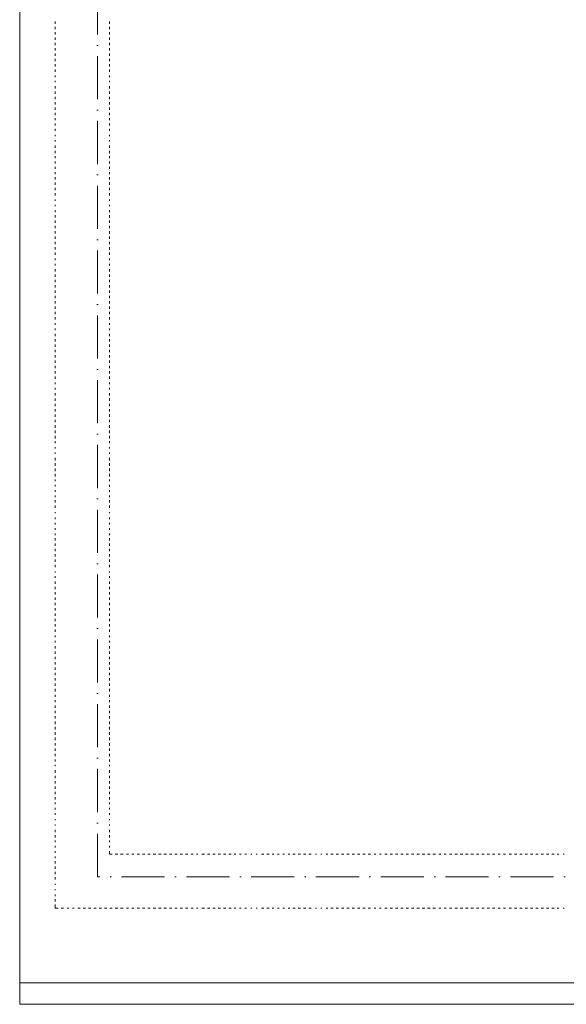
# Model space of a CAD drawing. Header units: centimetres. Extents: x -16053 to 7031, y -7778 to 254.
# Tile 142 of 256: x -6690 to -6385, y -6484 to -5936. Entities that reach past the tile are written whole.
import ezdxf

# ---------------------------------------------------------------- set-up
doc = ezdxf.new("R2010")
doc.units = ezdxf.units.CM
doc.header["$MEASUREMENT"] = 0
doc.linetypes.add('ACAD_ISO10W100', pattern=[18, 12, -3, 0, -3])
doc.layers.get('0').update_dxf_attribs({"linetype": 'CONTINUOUS'})
doc.layers.add('ODGROMÓWKA', color=3, linetype='ACAD_ISO10W100', lineweight=13)

msp = doc.modelspace()

# ---------------------------------------------------------------- linework, layer by layer
at = {"color": 252, "linetype": 'Continuous', "lineweight": 9, "true_color": 0x989898}
msp.add_lwpolyline([(-4333.058, -5131.882), (-4313.211, -5131.882), (-4313.211, -6472.274), (-4360.845, -6472.274), (-6689.661, -6472.274), (-6689.661, -6402.476), (-6689.661, -5131.882), (-4935.441, -5131.882)], dxfattribs=at)
at = {"color": 254, "linetype": 'Continuous', "lineweight": 5, "true_color": 0xfdc4fd}
for points in [[(-6669.813, -5936.713), (-6669.813, -5938.036), (-6669.813, -5938.036)], [(-6669.813, -5939.69), (-6669.813, -5941.013), (-6669.813, -5941.013)], [(-6639.711, -5936.713), (-6639.711, -5938.036), (-6639.711, -5938.036)], [(-6639.711, -5939.69), (-6639.711, -5941.013), (-6639.711, -5941.013)], [(-6669.813, -5942.667), (-6669.813, -5943.99), (-6669.813, -5943.99)], [(-6639.711, -5942.667), (-6639.711, -5943.99), (-6639.711, -5943.99)], [(-6669.813, -5945.644), (-6669.813, -5946.968), (-6669.813, -5946.968)], [(-6669.813, -5948.622), (-6669.813, -5949.945), (-6669.813, -5949.945)], [(-6639.711, -5945.644), (-6639.711, -5946.968), (-6639.711, -5946.968)], [(-6639.711, -5948.622), (-6639.711, -5949.945), (-6639.711, -5949.945)], [(-6669.813, -5951.599), (-6669.813, -5952.922), (-6669.813, -5952.922)], [(-6669.813, -5954.576), (-6669.813, -5955.899), (-6669.813, -5955.899)], [(-6639.711, -5951.599), (-6639.711, -5952.922), (-6639.711, -5952.922)], [(-6639.711, -5954.576), (-6639.711, -5955.899), (-6639.711, -5955.899)], [(-6669.813, -5957.553), (-6669.813, -5958.876), (-6669.813, -5958.876)], [(-6669.813, -5960.53), (-6669.813, -5961.854), (-6669.813, -5961.854)], [(-6639.711, -5957.553), (-6639.711, -5958.876), (-6639.711, -5958.876)], [(-6639.711, -5960.53), (-6639.711, -5961.854), (-6639.711, -5961.854)], [(-6669.813, -5963.508), (-6669.813, -5964.831), (-6669.813, -5964.831)], [(-6669.813, -5966.815), (-6669.813, -5967.808), (-6669.813, -5967.808)], [(-6639.711, -5963.508), (-6639.711, -5964.831), (-6639.711, -5964.831)], [(-6639.711, -5966.815), (-6639.711, -5967.808), (-6639.711, -5967.808)], [(-6669.813, -5969.793), (-6669.813, -5970.454), (-6669.813, -5970.454)], [(-6639.711, -5969.793), (-6639.711, -5970.454), (-6639.711, -5970.454)], [(-6669.813, -5972.77), (-6669.813, -5974.093), (-6669.813, -5974.093)], [(-6669.813, -5975.747), (-6669.813, -5977.07), (-6669.813, -5977.07)], [(-6639.711, -5972.77), (-6639.711, -5974.093), (-6639.711, -5974.093)], [(-6639.711, -5975.747), (-6639.711, -5977.07), (-6639.711, -5977.07)], [(-6669.813, -5978.724), (-6669.813, -5980.047), (-6669.813, -5980.047)], [(-6669.813, -5981.701), (-6669.813, -5983.025), (-6669.813, -5983.025)], [(-6639.711, -5978.724), (-6639.711, -5980.047), (-6639.711, -5980.047)], [(-6639.711, -5981.701), (-6639.711, -5983.025), (-6639.711, -5983.025)], [(-6669.813, -5984.679), (-6669.813, -5986.002), (-6669.813, -5986.002)], [(-6669.813, -5987.656), (-6669.813, -5988.979), (-6669.813, -5988.979)], [(-6639.711, -5984.679), (-6639.711, -5986.002), (-6639.711, -5986.002)], [(-6639.711, -5987.656), (-6639.711, -5988.979), (-6639.711, -5988.979)], [(-6669.813, -5990.633), (-6669.813, -5991.625), (-6669.813, -5991.625)], [(-6669.813, -5993.61), (-6669.813, -5994.602), (-6669.813, -5994.602)], [(-6639.711, -5990.633), (-6639.711, -5991.625), (-6639.711, -5991.625)], [(-6639.711, -5993.61), (-6639.711, -5994.602), (-6639.711, -5994.602)], [(-6669.813, -5996.587), (-6669.813, -5997.58), (-6669.813, -5997.58)], [(-6669.813, -5999.895), (-6669.813, -6000.557), (-6669.813, -6000.557)], [(-6639.711, -5996.587), (-6639.711, -5997.58), (-6639.711, -5997.58)], [(-6639.711, -5999.895), (-6639.711, -6000.557), (-6639.711, -6000.557)], [(-6669.813, -6002.872), (-6669.813, -6003.534), (-6669.813, -6003.534)], [(-6639.711, -6002.872), (-6639.711, -6003.534), (-6639.711, -6003.534)], [(-6669.813, -6005.85), (-6669.813, -6007.173), (-6669.813, -6007.173)], [(-6669.813, -6008.827), (-6669.813, -6010.15), (-6669.813, -6010.15)], [(-6639.711, -6005.85), (-6639.711, -6007.173), (-6639.711, -6007.173)], [(-6639.711, -6008.827), (-6639.711, -6010.15), (-6639.711, -6010.15)], [(-6669.813, -6011.804), (-6669.813, -6012.796), (-6669.813, -6012.796)], [(-6669.813, -6014.781), (-6669.813, -6015.774), (-6669.813, -6015.774)], [(-6639.711, -6011.804), (-6639.711, -6012.796), (-6639.711, -6012.796)], [(-6639.711, -6014.781), (-6639.711, -6015.774), (-6639.711, -6015.774)], [(-6669.813, -6017.758), (-6669.813, -6018.751), (-6669.813, -6018.751)], [(-6669.813, -6020.736), (-6669.813, -6021.728), (-6669.813, -6021.728)], [(-6639.711, -6017.758), (-6639.711, -6018.751), (-6639.711, -6018.751)], [(-6639.711, -6020.736), (-6639.711, -6021.728), (-6639.711, -6021.728)], [(-6669.813, -6023.382), (-6669.813, -6024.705), (-6669.813, -6024.705)], [(-6669.813, -6026.359), (-6669.813, -6027.682), (-6669.813, -6027.682)], [(-6639.711, -6023.382), (-6639.711, -6024.705), (-6639.711, -6024.705)], [(-6639.711, -6026.359), (-6639.711, -6027.682), (-6639.711, -6027.682)], [(-6669.813, -6029.336), (-6669.813, -6030.659), (-6669.813, -6030.659)], [(-6669.813, -6032.313), (-6669.813, -6033.637), (-6669.813, -6033.637)], [(-6639.711, -6029.336), (-6639.711, -6030.659), (-6639.711, -6030.659)], [(-6639.711, -6032.313), (-6639.711, -6033.637), (-6639.711, -6033.637)], [(-6669.813, -6035.952), (-6669.813, -6036.614), (-6669.813, -6036.614)], [(-6639.711, -6035.952), (-6639.711, -6036.614), (-6639.711, -6036.614)], [(-6669.813, -6038.929), (-6669.813, -6039.591), (-6669.813, -6039.591)], [(-6669.813, -6041.907), (-6669.813, -6042.899), (-6669.813, -6042.899)], [(-6639.711, -6038.929), (-6639.711, -6039.591), (-6639.711, -6039.591)], [(-6639.711, -6041.907), (-6639.711, -6042.899), (-6639.711, -6042.899)], [(-6669.813, -6044.553), (-6669.813, -6045.876), (-6669.813, -6045.876)], [(-6669.813, -6047.53), (-6669.813, -6048.853), (-6669.813, -6048.853)], [(-6639.711, -6044.553), (-6639.711, -6045.876), (-6639.711, -6045.876)], [(-6639.711, -6047.53), (-6639.711, -6048.853), (-6639.711, -6048.853)], [(-6669.813, -6050.507), (-6669.813, -6051.83), (-6669.813, -6051.83)], [(-6669.813, -6053.484), (-6669.813, -6054.808), (-6669.813, -6054.808)], [(-6639.711, -6050.507), (-6639.711, -6051.83), (-6639.711, -6051.83)], [(-6639.711, -6053.484), (-6639.711, -6054.808), (-6639.711, -6054.808)], [(-6669.813, -6056.462), (-6669.813, -6057.785), (-6669.813, -6057.785)], [(-6669.813, -6059.439), (-6669.813, -6060.762), (-6669.813, -6060.762)], [(-6639.711, -6056.462), (-6639.711, -6057.785), (-6639.711, -6057.785)], [(-6639.711, -6059.439), (-6639.711, -6060.762), (-6639.711, -6060.762)], [(-6669.813, -6062.416), (-6669.813, -6063.739), (-6669.813, -6063.739)], [(-6669.813, -6065.393), (-6669.813, -6066.716), (-6669.813, -6066.716)], [(-6639.711, -6062.416), (-6639.711, -6063.739), (-6639.711, -6063.739)], [(-6639.711, -6065.393), (-6639.711, -6066.716), (-6639.711, -6066.716)], [(-6669.813, -6068.701), (-6669.813, -6069.694), (-6669.813, -6069.694)], [(-6639.711, -6068.701), (-6639.711, -6069.694), (-6639.711, -6069.694)], [(-6669.813, -6071.678), (-6669.813, -6072.671), (-6669.813, -6072.671)], [(-6669.813, -6074.656), (-6669.813, -6075.979), (-6669.813, -6075.979)], [(-6639.711, -6071.678), (-6639.711, -6072.671), (-6639.711, -6072.671)], [(-6639.711, -6074.656), (-6639.711, -6075.979), (-6639.711, -6075.979)], [(-6669.813, -6077.633), (-6669.813, -6078.956), (-6669.813, -6078.956)], [(-6669.813, -6080.61), (-6669.813, -6081.933), (-6669.813, -6081.933)], [(-6639.711, -6077.633), (-6639.711, -6078.956), (-6639.711, -6078.956)], [(-6639.711, -6080.61), (-6639.711, -6081.933), (-6639.711, -6081.933)], [(-6669.813, -6083.587), (-6669.813, -6084.91), (-6669.813, -6084.91)], [(-6669.813, -6086.564), (-6669.813, -6087.887), (-6669.813, -6087.887)], [(-6639.711, -6083.587), (-6639.711, -6084.91), (-6639.711, -6084.91)], [(-6639.711, -6086.564), (-6639.711, -6087.887), (-6639.711, -6087.887)], [(-6669.813, -6089.541), (-6669.813, -6090.865), (-6669.813, -6090.865)], [(-6669.813, -6092.519), (-6669.813, -6093.842), (-6669.813, -6093.842)], [(-6639.711, -6089.541), (-6639.711, -6090.865), (-6639.711, -6090.865)], [(-6639.711, -6092.519), (-6639.711, -6093.842), (-6639.711, -6093.842)], [(-6669.813, -6095.496), (-6669.813, -6096.819), (-6669.813, -6096.819)], [(-6669.813, -6098.473), (-6669.813, -6099.796), (-6669.813, -6099.796)], [(-6639.711, -6095.496), (-6639.711, -6096.819), (-6639.711, -6096.819)], [(-6639.711, -6098.473), (-6639.711, -6099.796), (-6639.711, -6099.796)], [(-6669.813, -6101.45), (-6669.813, -6102.773), (-6669.813, -6102.773)], [(-6639.711, -6101.45), (-6639.711, -6102.773), (-6639.711, -6102.773)], [(-6669.813, -6104.758), (-6669.813, -6105.751), (-6669.813, -6105.751)], [(-6669.813, -6107.735), (-6669.813, -6108.728), (-6669.813, -6108.728)], [(-6639.711, -6104.758), (-6639.711, -6105.751), (-6639.711, -6105.751)], [(-6639.711, -6107.735), (-6639.711, -6108.728), (-6639.711, -6108.728)], [(-6669.813, -6110.712), (-6669.813, -6112.036), (-6669.813, -6112.036)], [(-6669.813, -6113.69), (-6669.813, -6115.013), (-6669.813, -6115.013)], [(-6639.711, -6110.712), (-6639.711, -6112.036), (-6639.711, -6112.036)], [(-6639.711, -6113.69), (-6639.711, -6115.013), (-6639.711, -6115.013)], [(-6669.813, -6116.667), (-6669.813, -6117.99), (-6669.813, -6117.99)], [(-6669.813, -6119.644), (-6669.813, -6120.967), (-6669.813, -6120.967)], [(-6639.711, -6116.667), (-6639.711, -6117.99), (-6639.711, -6117.99)], [(-6639.711, -6119.644), (-6639.711, -6120.967), (-6639.711, -6120.967)], [(-6669.813, -6122.621), (-6669.813, -6123.944), (-6669.813, -6123.944)], [(-6669.813, -6125.598), (-6669.813, -6126.922), (-6669.813, -6126.922)], [(-6639.711, -6122.621), (-6639.711, -6123.944), (-6639.711, -6123.944)], [(-6639.711, -6125.598), (-6639.711, -6126.922), (-6639.711, -6126.922)], [(-6669.813, -6128.576), (-6669.813, -6129.899), (-6669.813, -6129.899)], [(-6669.813, -6131.553), (-6669.813, -6132.876), (-6669.813, -6132.876)], [(-6639.711, -6128.576), (-6639.711, -6129.899), (-6639.711, -6129.899)], [(-6639.711, -6131.553), (-6639.711, -6132.876), (-6639.711, -6132.876)], [(-6669.813, -6134.53), (-6669.813, -6135.853), (-6669.813, -6135.853)], [(-6639.711, -6134.53), (-6639.711, -6135.853), (-6639.711, -6135.853)], [(-6669.813, -6137.838), (-6669.813, -6138.83), (-6669.813, -6138.83)], [(-6669.813, -6140.815), (-6669.813, -6141.807), (-6669.813, -6141.807)], [(-6639.711, -6137.838), (-6639.711, -6138.83), (-6639.711, -6138.83)], [(-6639.711, -6140.815), (-6639.711, -6141.807), (-6639.711, -6141.807)], [(-6669.813, -6143.792), (-6669.813, -6145.115), (-6669.813, -6145.115)], [(-6669.813, -6146.769), (-6669.813, -6148.093), (-6669.813, -6148.093)], [(-6639.711, -6143.792), (-6639.711, -6145.115), (-6639.711, -6145.115)], [(-6639.711, -6146.769), (-6639.711, -6148.093), (-6639.711, -6148.093)], [(-6669.813, -6149.747), (-6669.813, -6151.07), (-6669.813, -6151.07)], [(-6669.813, -6152.724), (-6669.813, -6154.047), (-6669.813, -6154.047)], [(-6639.711, -6149.747), (-6639.711, -6151.07), (-6639.711, -6151.07)], [(-6639.711, -6152.724), (-6639.711, -6154.047), (-6639.711, -6154.047)], [(-6669.813, -6155.701), (-6669.813, -6157.024), (-6669.813, -6157.024)], [(-6669.813, -6158.678), (-6669.813, -6160.001), (-6669.813, -6160.001)], [(-6639.711, -6155.701), (-6639.711, -6157.024), (-6639.711, -6157.024)], [(-6639.711, -6158.678), (-6639.711, -6160.001), (-6639.711, -6160.001)], [(-6669.813, -6161.655), (-6669.813, -6162.979), (-6669.813, -6162.979)], [(-6669.813, -6164.632), (-6669.813, -6165.956), (-6669.813, -6165.956)], [(-6639.711, -6161.655), (-6639.711, -6162.979), (-6639.711, -6162.979)], [(-6639.711, -6164.632), (-6639.711, -6165.956), (-6639.711, -6165.956)], [(-6669.813, -6167.61), (-6669.813, -6168.933), (-6669.813, -6168.933)], [(-6639.711, -6167.61), (-6639.711, -6168.933), (-6639.711, -6168.933)], [(-6669.813, -6170.587), (-6669.813, -6171.579), (-6669.813, -6171.579)], [(-6669.813, -6173.895), (-6669.813, -6174.556), (-6669.813, -6174.556)], [(-6639.711, -6170.587), (-6639.711, -6171.579), (-6639.711, -6171.579)], [(-6639.711, -6173.895), (-6639.711, -6174.556), (-6639.711, -6174.556)], [(-6669.813, -6176.872), (-6669.813, -6177.534), (-6669.813, -6177.534)], [(-6669.813, -6179.849), (-6669.813, -6181.172), (-6669.813, -6181.172)], [(-6639.711, -6176.872), (-6639.711, -6177.534), (-6639.711, -6177.534)], [(-6639.711, -6179.849), (-6639.711, -6181.172), (-6639.711, -6181.172)], [(-6669.813, -6182.826), (-6669.813, -6184.15), (-6669.813, -6184.15)], [(-6669.813, -6185.804), (-6669.813, -6187.127), (-6669.813, -6187.127)], [(-6639.711, -6182.826), (-6639.711, -6184.15), (-6639.711, -6184.15)], [(-6639.711, -6185.804), (-6639.711, -6187.127), (-6639.711, -6187.127)], [(-6669.813, -6188.781), (-6669.813, -6190.104), (-6669.813, -6190.104)], [(-6669.813, -6191.758), (-6669.813, -6192.75), (-6669.813, -6192.75)], [(-6639.711, -6188.781), (-6639.711, -6190.104), (-6639.711, -6190.104)], [(-6639.711, -6191.758), (-6639.711, -6192.75), (-6639.711, -6192.75)], [(-6669.813, -6194.735), (-6669.813, -6195.727), (-6669.813, -6195.727)], [(-6639.711, -6194.735), (-6639.711, -6195.727), (-6639.711, -6195.727)], [(-6669.813, -6197.712), (-6669.813, -6198.705), (-6669.813, -6198.705)], [(-6669.813, -6200.689), (-6669.813, -6201.682), (-6669.813, -6201.682)], [(-6639.711, -6197.712), (-6639.711, -6198.705), (-6639.711, -6198.705)], [(-6639.711, -6200.689), (-6639.711, -6201.682), (-6639.711, -6201.682)], [(-6669.813, -6203.336), (-6669.813, -6204.659), (-6669.813, -6204.659)], [(-6669.813, -6206.313), (-6669.813, -6207.636), (-6669.813, -6207.636)], [(-6639.711, -6203.336), (-6639.711, -6204.659), (-6639.711, -6204.659)], [(-6639.711, -6206.313), (-6639.711, -6207.636), (-6639.711, -6207.636)], [(-6669.813, -6209.952), (-6669.813, -6210.613), (-6669.813, -6210.613)], [(-6669.813, -6212.929), (-6669.813, -6213.921), (-6669.813, -6213.921)], [(-6639.711, -6209.952), (-6639.711, -6210.613), (-6639.711, -6210.613)], [(-6639.711, -6212.929), (-6639.711, -6213.921), (-6639.711, -6213.921)], [(-6669.813, -6215.906), (-6669.813, -6216.899), (-6669.813, -6216.899)], [(-6669.813, -6218.883), (-6669.813, -6219.876), (-6669.813, -6219.876)], [(-6639.711, -6215.906), (-6639.711, -6216.899), (-6639.711, -6216.899)], [(-6639.711, -6218.883), (-6639.711, -6219.876), (-6639.711, -6219.876)], [(-6669.813, -6221.86), (-6669.813, -6222.853), (-6669.813, -6222.853)], [(-6669.813, -6224.507), (-6669.813, -6225.83), (-6669.813, -6225.83)], [(-6639.711, -6221.86), (-6639.711, -6222.853), (-6639.711, -6222.853)], [(-6639.711, -6224.507), (-6639.711, -6225.83), (-6639.711, -6225.83)], [(-6669.813, -6227.484), (-6669.813, -6228.807), (-6669.813, -6228.807)], [(-6669.813, -6230.461), (-6669.813, -6231.784), (-6669.813, -6231.784)], [(-6639.711, -6227.484), (-6639.711, -6228.807), (-6639.711, -6228.807)], [(-6639.711, -6230.461), (-6639.711, -6231.784), (-6639.711, -6231.784)], [(-6669.813, -6233.438), (-6669.813, -6234.762), (-6669.813, -6234.762)], [(-6639.711, -6233.438), (-6639.711, -6234.762), (-6639.711, -6234.762)], [(-6669.813, -6236.416), (-6669.813, -6237.739), (-6669.813, -6237.739)], [(-6669.813, -6239.393), (-6669.813, -6240.716), (-6669.813, -6240.716)], [(-6639.711, -6236.416), (-6639.711, -6237.739), (-6639.711, -6237.739)], [(-6639.711, -6239.393), (-6639.711, -6240.716), (-6639.711, -6240.716)], [(-6669.813, -6243.032), (-6669.813, -6243.693), (-6669.813, -6243.693)], [(-6669.813, -6245.678), (-6669.813, -6246.67), (-6669.813, -6246.67)], [(-6639.711, -6243.032), (-6639.711, -6243.693), (-6639.711, -6243.693)], [(-6639.711, -6245.678), (-6639.711, -6246.67), (-6639.711, -6246.67)], [(-6669.813, -6248.655), (-6669.813, -6249.978), (-6669.813, -6249.978)], [(-6669.813, -6251.632), (-6669.813, -6252.955), (-6669.813, -6252.955)], [(-6639.711, -6248.655), (-6639.711, -6249.978), (-6639.711, -6249.978)], [(-6639.711, -6251.632), (-6639.711, -6252.955), (-6639.711, -6252.955)], [(-6669.813, -6254.609), (-6669.813, -6255.933), (-6669.813, -6255.933)], [(-6669.813, -6257.587), (-6669.813, -6258.91), (-6669.813, -6258.91)], [(-6639.711, -6254.609), (-6639.711, -6255.933), (-6639.711, -6255.933)], [(-6639.711, -6257.587), (-6639.711, -6258.91), (-6639.711, -6258.91)], [(-6669.813, -6260.564), (-6669.813, -6261.887), (-6669.813, -6261.887)], [(-6639.711, -6260.564), (-6639.711, -6261.887), (-6639.711, -6261.887)], [(-6669.813, -6263.541), (-6669.813, -6264.864), (-6669.813, -6264.864)], [(-6669.813, -6266.518), (-6669.813, -6267.841), (-6669.813, -6267.841)], [(-6639.711, -6263.541), (-6639.711, -6264.864), (-6639.711, -6264.864)], [(-6639.711, -6266.518), (-6639.711, -6267.841), (-6639.711, -6267.841)], [(-6669.813, -6269.495), (-6669.813, -6270.819), (-6669.813, -6270.819)], [(-6669.813, -6272.473), (-6669.813, -6273.796), (-6669.813, -6273.796)], [(-6639.711, -6269.495), (-6639.711, -6270.819), (-6639.711, -6270.819)], [(-6639.711, -6272.473), (-6639.711, -6273.796), (-6639.711, -6273.796)], [(-6669.813, -6275.45), (-6669.813, -6276.773), (-6669.813, -6276.773)], [(-6669.813, -6278.758), (-6669.813, -6279.75), (-6669.813, -6279.75)], [(-6639.711, -6275.45), (-6639.711, -6276.773), (-6639.711, -6276.773)], [(-6639.711, -6278.758), (-6639.711, -6279.75), (-6639.711, -6279.75)], [(-6669.813, -6281.735), (-6669.813, -6282.727), (-6669.813, -6282.727)], [(-6669.813, -6284.712), (-6669.813, -6286.035), (-6669.813, -6286.035)], [(-6639.711, -6281.735), (-6639.711, -6282.727), (-6639.711, -6282.727)], [(-6639.711, -6284.712), (-6639.711, -6286.035), (-6639.711, -6286.035)], [(-6669.813, -6287.689), (-6669.813, -6289.012), (-6669.813, -6289.012)], [(-6669.813, -6290.666), (-6669.813, -6291.99), (-6669.813, -6291.99)], [(-6639.711, -6287.689), (-6639.711, -6289.012), (-6639.711, -6289.012)], [(-6639.711, -6290.666), (-6639.711, -6291.99), (-6639.711, -6291.99)], [(-6669.813, -6293.644), (-6669.813, -6294.967), (-6669.813, -6294.967)], [(-6639.711, -6293.644), (-6639.711, -6294.967), (-6639.711, -6294.967)], [(-6669.813, -6296.621), (-6669.813, -6297.944), (-6669.813, -6297.944)], [(-6669.813, -6299.598), (-6669.813, -6300.921), (-6669.813, -6300.921)], [(-6639.711, -6296.621), (-6639.711, -6297.944), (-6639.711, -6297.944)], [(-6639.711, -6299.598), (-6639.711, -6300.921), (-6639.711, -6300.921)], [(-6669.813, -6302.575), (-6669.813, -6303.898), (-6669.813, -6303.898)], [(-6669.813, -6305.552), (-6669.813, -6306.875), (-6669.813, -6306.875)], [(-6639.711, -6302.575), (-6639.711, -6303.898), (-6639.711, -6303.898)], [(-6639.711, -6305.552), (-6639.711, -6306.875), (-6639.711, -6306.875)], [(-6669.813, -6308.529), (-6669.813, -6309.853), (-6669.813, -6309.853)], [(-6669.813, -6311.837), (-6669.813, -6312.83), (-6669.813, -6312.83)], [(-6639.711, -6308.529), (-6639.711, -6309.853), (-6639.711, -6309.853)], [(-6639.711, -6311.837), (-6639.711, -6312.83), (-6639.711, -6312.83)], [(-6669.813, -6314.815), (-6669.813, -6315.807), (-6669.813, -6315.807)], [(-6669.813, -6317.792), (-6669.813, -6319.115), (-6669.813, -6319.115)], [(-6639.711, -6314.815), (-6639.711, -6315.807), (-6639.711, -6315.807)], [(-6639.711, -6317.792), (-6639.711, -6319.115), (-6639.711, -6319.115)], [(-6669.813, -6320.769), (-6669.813, -6322.092), (-6669.813, -6322.092)], [(-6669.813, -6323.746), (-6669.813, -6325.069), (-6669.813, -6325.069)], [(-6639.711, -6320.769), (-6639.711, -6322.092), (-6639.711, -6322.092)], [(-6639.711, -6323.746), (-6639.711, -6325.069), (-6639.711, -6325.069)], [(-6669.813, -6326.723), (-6669.813, -6328.047), (-6669.813, -6328.047)], [(-6639.711, -6326.723), (-6639.711, -6328.047), (-6639.711, -6328.047)], [(-6669.813, -6329.701), (-6669.813, -6331.024), (-6669.813, -6331.024)], [(-6669.813, -6332.678), (-6669.813, -6334.001), (-6669.813, -6334.001)], [(-6639.711, -6329.701), (-6639.711, -6331.024), (-6639.711, -6331.024)], [(-6639.711, -6332.678), (-6639.711, -6334.001), (-6639.711, -6334.001)], [(-6669.813, -6335.655), (-6669.813, -6336.978), (-6669.813, -6336.978)], [(-6669.813, -6338.632), (-6669.813, -6339.955), (-6669.813, -6339.955)], [(-6639.711, -6335.655), (-6639.711, -6336.978), (-6639.711, -6336.978)], [(-6639.711, -6338.632), (-6639.711, -6339.955), (-6639.711, -6339.955)], [(-6669.813, -6341.609), (-6669.813, -6342.932), (-6669.813, -6342.932)], [(-6669.813, -6344.586), (-6669.813, -6345.91), (-6669.813, -6345.91)], [(-6639.711, -6341.609), (-6639.711, -6342.932), (-6639.711, -6342.932)], [(-6639.711, -6344.586), (-6639.711, -6345.91), (-6639.711, -6345.91)], [(-6669.813, -6347.894), (-6669.813, -6348.887), (-6669.813, -6348.887)], [(-6669.813, -6350.872), (-6669.813, -6351.533), (-6669.813, -6351.533)], [(-6639.711, -6347.894), (-6639.711, -6348.887), (-6639.711, -6348.887)], [(-6639.711, -6350.872), (-6639.711, -6351.533), (-6639.711, -6351.533)], [(-6669.813, -6353.849), (-6669.813, -6355.172), (-6669.813, -6355.172)], [(-6639.711, -6353.849), (-6639.711, -6355.172), (-6639.711, -6355.172)], [(-6669.813, -6356.826), (-6669.813, -6358.149), (-6669.813, -6358.149)], [(-6669.813, -6359.803), (-6669.813, -6361.126), (-6669.813, -6361.126)], [(-6639.711, -6356.826), (-6639.711, -6358.149), (-6639.711, -6358.149)], [(-6639.711, -6359.803), (-6639.711, -6361.126), (-6639.711, -6361.126)], [(-6669.813, -6362.78), (-6669.813, -6364.103), (-6669.813, -6364.103)], [(-6669.813, -6365.757), (-6669.813, -6367.081), (-6669.813, -6367.081)], [(-6639.711, -6362.78), (-6639.711, -6364.103), (-6639.711, -6364.103)], [(-6639.711, -6365.757), (-6639.711, -6367.081), (-6639.711, -6367.081)], [(-6669.813, -6368.735), (-6669.813, -6370.058), (-6669.813, -6370.058)], [(-6669.813, -6371.712), (-6669.813, -6372.704), (-6669.813, -6372.704)], [(-6639.711, -6368.735), (-6639.711, -6370.058), (-6639.711, -6370.058)], [(-6639.711, -6371.712), (-6639.711, -6372.704), (-6639.711, -6372.704)], [(-6669.813, -6374.689), (-6669.813, -6375.681), (-6669.813, -6375.681)], [(-6669.813, -6377.666), (-6669.813, -6378.659), (-6669.813, -6378.659)], [(-6639.711, -6374.689), (-6639.711, -6375.681), (-6639.711, -6375.681)], [(-6639.711, -6377.666), (-6639.711, -6378.659), (-6639.711, -6378.659)], [(-6669.813, -6380.974), (-6669.813, -6381.636), (-6669.813, -6381.636)], [(-6669.813, -6383.951), (-6669.813, -6384.613), (-6669.813, -6384.613)], [(-6639.711, -6380.974), (-6639.711, -6381.636), (-6639.711, -6381.636)], [(-6639.711, -6383.951), (-6639.711, -6384.613), (-6639.711, -6384.613)], [(-6669.813, -6386.929), (-6669.813, -6388.252), (-6669.813, -6388.252)], [(-6639.711, -6386.929), (-6639.711, -6388.252), (-6639.711, -6388.252)], [(-6669.813, -6389.906), (-6669.813, -6391.229), (-6669.813, -6391.229)], [(-6669.813, -6392.883), (-6669.813, -6393.875), (-6669.813, -6393.875)], [(-6639.711, -6389.906), (-6639.711, -6391.229), (-6639.711, -6391.229)], [(-6639.711, -6392.883), (-6639.711, -6393.875), (-6639.711, -6393.875)], [(-6669.813, -6395.86), (-6669.813, -6396.852), (-6669.813, -6396.852)], [(-6669.813, -6398.837), (-6669.813, -6399.83), (-6669.813, -6399.83)], [(-6639.711, -6395.86), (-6639.711, -6396.852), (-6639.711, -6396.852)], [(-6639.711, -6398.837), (-6639.711, -6400.491), (-6638.057, -6400.491)], [(-6636.403, -6400.491), (-6635.079, -6400.491), (-6635.079, -6400.491)], [(-6633.425, -6400.491), (-6632.102, -6400.491), (-6632.102, -6400.491)], [(-6630.117, -6400.491), (-6629.125, -6400.491), (-6629.125, -6400.491)], [(-6627.14, -6400.491), (-6626.148, -6400.491), (-6626.148, -6400.491)], [(-6624.163, -6400.491), (-6622.84, -6400.491), (-6622.84, -6400.491)], [(-6621.186, -6400.491), (-6619.863, -6400.491), (-6619.863, -6400.491)], [(-6618.209, -6400.491), (-6616.886, -6400.491), (-6616.886, -6400.491)], [(-6615.232, -6400.491), (-6613.908, -6400.491), (-6613.908, -6400.491)], [(-6612.254, -6400.491), (-6610.931, -6400.491), (-6610.931, -6400.491)], [(-6609.277, -6400.491), (-6607.954, -6400.491), (-6607.954, -6400.491)], [(-6606.3, -6400.491), (-6604.977, -6400.491), (-6604.977, -6400.491)], [(-6603.323, -6400.491), (-6602, -6400.491), (-6602, -6400.491)], [(-6600.346, -6400.491), (-6599.022, -6400.491), (-6599.022, -6400.491)], [(-6597.368, -6400.491), (-6596.045, -6400.491), (-6596.045, -6400.491)], [(-6594.06, -6400.491), (-6593.068, -6400.491), (-6593.068, -6400.491)], [(-6591.083, -6400.491), (-6590.422, -6400.491), (-6590.422, -6400.491)], [(-6588.106, -6400.491), (-6586.783, -6400.491), (-6586.783, -6400.491)], [(-6585.129, -6400.491), (-6583.806, -6400.491), (-6583.806, -6400.491)], [(-6582.152, -6400.491), (-6580.829, -6400.491), (-6580.829, -6400.491)], [(-6579.175, -6400.491), (-6577.851, -6400.491), (-6577.851, -6400.491)], [(-6576.197, -6400.491), (-6574.874, -6400.491), (-6574.874, -6400.491)], [(-6573.22, -6400.491), (-6571.897, -6400.491), (-6571.897, -6400.491)], [(-6570.243, -6400.491), (-6569.251, -6400.491), (-6569.251, -6400.491)], [(-6567.266, -6400.491), (-6566.273, -6400.491), (-6566.273, -6400.491)], [(-6564.289, -6400.491), (-6563.296, -6400.491), (-6563.296, -6400.491)], [(-6560.981, -6400.491), (-6560.319, -6400.491), (-6560.319, -6400.491)], [(-6558.004, -6400.491), (-6557.342, -6400.491), (-6557.342, -6400.491)], [(-6555.026, -6400.491), (-6553.703, -6400.491), (-6553.703, -6400.491)], [(-6552.049, -6400.491), (-6550.726, -6400.491), (-6550.726, -6400.491)], [(-6549.072, -6400.491), (-6548.08, -6400.491), (-6548.08, -6400.491)], [(-6546.095, -6400.491), (-6545.102, -6400.491), (-6545.102, -6400.491)], [(-6543.118, -6400.491), (-6542.125, -6400.491), (-6542.125, -6400.491)], [(-6540.14, -6400.491), (-6539.148, -6400.491), (-6539.148, -6400.491)], [(-6537.494, -6400.491), (-6536.171, -6400.491), (-6536.171, -6400.491)], [(-6534.517, -6400.491), (-6533.194, -6400.491), (-6533.194, -6400.491)], [(-6531.54, -6400.491), (-6530.217, -6400.491), (-6530.217, -6400.491)], [(-6528.563, -6400.491), (-6527.239, -6400.491), (-6527.239, -6400.491)], [(-6524.924, -6400.491), (-6524.262, -6400.491), (-6524.262, -6400.491)], [(-6521.947, -6400.491), (-6521.285, -6400.491), (-6521.285, -6400.491)], [(-6518.969, -6400.491), (-6517.977, -6400.491), (-6517.977, -6400.491)], [(-6516.323, -6400.491), (-6515, -6400.491), (-6515, -6400.491)], [(-6513.346, -6400.491), (-6512.023, -6400.491), (-6512.023, -6400.491)], [(-6510.369, -6400.491), (-6509.045, -6400.491), (-6509.045, -6400.491)], [(-6507.392, -6400.491), (-6506.068, -6400.491), (-6506.068, -6400.491)], [(-6504.414, -6400.491), (-6503.091, -6400.491), (-6503.091, -6400.491)], [(-6501.437, -6400.491), (-6500.114, -6400.491), (-6500.114, -6400.491)], [(-6498.46, -6400.491), (-6497.137, -6400.491), (-6497.137, -6400.491)], [(-6495.483, -6400.491), (-6494.16, -6400.491), (-6494.16, -6400.491)], [(-6492.175, -6400.491), (-6491.182, -6400.491), (-6491.182, -6400.491)], [(-6489.198, -6400.491), (-6488.205, -6400.491), (-6488.205, -6400.491)], [(-6486.22, -6400.491), (-6484.897, -6400.491), (-6484.897, -6400.491)], [(-6483.243, -6400.491), (-6481.92, -6400.491), (-6481.92, -6400.491)], [(-6480.266, -6400.491), (-6478.943, -6400.491), (-6478.943, -6400.491)], [(-6477.289, -6400.491), (-6475.966, -6400.491), (-6475.966, -6400.491)], [(-6474.312, -6400.491), (-6472.989, -6400.491), (-6472.989, -6400.491)], [(-6471.335, -6400.491), (-6470.011, -6400.491), (-6470.011, -6400.491)], [(-6468.357, -6400.491), (-6467.034, -6400.491), (-6467.034, -6400.491)], [(-6465.38, -6400.491), (-6464.057, -6400.491), (-6464.057, -6400.491)], [(-6462.403, -6400.491), (-6461.08, -6400.491), (-6461.08, -6400.491)], [(-6459.426, -6400.491), (-6458.103, -6400.491), (-6458.103, -6400.491)], [(-6456.118, -6400.491), (-6455.125, -6400.491), (-6455.125, -6400.491)], [(-6453.141, -6400.491), (-6452.148, -6400.491), (-6452.148, -6400.491)], [(-6450.164, -6400.491), (-6448.84, -6400.491), (-6448.84, -6400.491)], [(-6447.186, -6400.491), (-6445.863, -6400.491), (-6445.863, -6400.491)], [(-6444.209, -6400.491), (-6442.886, -6400.491), (-6442.886, -6400.491)], [(-6441.232, -6400.491), (-6439.909, -6400.491), (-6439.909, -6400.491)], [(-6438.255, -6400.491), (-6436.932, -6400.491), (-6436.932, -6400.491)], [(-6435.278, -6400.491), (-6433.954, -6400.491), (-6433.954, -6400.491)], [(-6432.3, -6400.491), (-6430.977, -6400.491), (-6430.977, -6400.491)], [(-6429.323, -6400.491), (-6428, -6400.491), (-6428, -6400.491)], [(-6426.346, -6400.491), (-6425.023, -6400.491), (-6425.023, -6400.491)], [(-6423.038, -6400.491), (-6422.046, -6400.491), (-6422.046, -6400.491)], [(-6420.061, -6400.491), (-6419.069, -6400.491), (-6419.069, -6400.491)], [(-6417.084, -6400.491), (-6415.761, -6400.491), (-6415.761, -6400.491)], [(-6414.107, -6400.491), (-6412.783, -6400.491), (-6412.783, -6400.491)], [(-6411.129, -6400.491), (-6409.806, -6400.491), (-6409.806, -6400.491)], [(-6408.152, -6400.491), (-6406.829, -6400.491), (-6406.829, -6400.491)], [(-6405.175, -6400.491), (-6403.852, -6400.491), (-6403.852, -6400.491)], [(-6402.198, -6400.491), (-6400.875, -6400.491), (-6400.875, -6400.491)], [(-6399.221, -6400.491), (-6397.897, -6400.491), (-6397.897, -6400.491)], [(-6396.243, -6400.491), (-6394.92, -6400.491), (-6394.92, -6400.491)], [(-6393.266, -6400.491), (-6391.943, -6400.491), (-6391.943, -6400.491)], [(-6390.289, -6400.491), (-6389.297, -6400.491), (-6389.297, -6400.491)], [(-6386.981, -6400.491), (-6386.32, -6400.491), (-6386.32, -6400.491)], [(-6669.813, -6401.814), (-6669.813, -6402.807), (-6669.813, -6402.807)], [(-6669.813, -6404.461), (-6669.813, -6405.784), (-6669.813, -6405.784)], [(-6669.813, -6407.438), (-6669.813, -6408.761), (-6669.813, -6408.761)], [(-6669.813, -6410.415), (-6669.813, -6411.738), (-6669.813, -6411.738)], [(-6669.813, -6413.392), (-6669.813, -6414.716), (-6669.813, -6414.716)], [(-6669.813, -6417.031), (-6669.813, -6417.693), (-6669.813, -6417.693)], [(-6669.813, -6420.008), (-6669.813, -6420.67), (-6669.813, -6420.67)], [(-6669.813, -6422.985), (-6669.813, -6423.978), (-6669.813, -6423.978)], [(-6669.813, -6425.632), (-6669.813, -6426.955), (-6669.813, -6426.955)], [(-6669.813, -6428.609), (-6669.813, -6430.594), (-6668.159, -6430.594)], [(-6666.505, -6430.594), (-6665.182, -6430.594), (-6665.182, -6430.594)], [(-6663.197, -6430.594), (-6662.205, -6430.594), (-6662.205, -6430.594)], [(-6660.22, -6430.594), (-6659.228, -6430.594), (-6659.228, -6430.594)], [(-6657.243, -6430.594), (-6655.92, -6430.594), (-6655.92, -6430.594)], [(-6654.266, -6430.594), (-6652.942, -6430.594), (-6652.942, -6430.594)], [(-6651.288, -6430.594), (-6649.965, -6430.594), (-6649.965, -6430.594)], [(-6648.311, -6430.594), (-6646.988, -6430.594), (-6646.988, -6430.594)], [(-6645.334, -6430.594), (-6644.011, -6430.594), (-6644.011, -6430.594)], [(-6642.357, -6430.594), (-6641.034, -6430.594), (-6641.034, -6430.594)], [(-6639.38, -6430.594), (-6638.057, -6430.594), (-6638.057, -6430.594)], [(-6636.403, -6430.594), (-6635.079, -6430.594), (-6635.079, -6430.594)], [(-6633.425, -6430.594), (-6632.102, -6430.594), (-6632.102, -6430.594)], [(-6630.117, -6430.594), (-6629.125, -6430.594), (-6629.125, -6430.594)], [(-6627.14, -6430.594), (-6626.148, -6430.594), (-6626.148, -6430.594)], [(-6624.163, -6430.594), (-6622.84, -6430.594), (-6622.84, -6430.594)], [(-6621.186, -6430.594), (-6619.863, -6430.594), (-6619.863, -6430.594)], [(-6618.209, -6430.594), (-6616.886, -6430.594), (-6616.886, -6430.594)], [(-6615.232, -6430.594), (-6613.908, -6430.594), (-6613.908, -6430.594)], [(-6612.254, -6430.594), (-6610.931, -6430.594), (-6610.931, -6430.594)], [(-6609.277, -6430.594), (-6607.954, -6430.594), (-6607.954, -6430.594)], [(-6606.3, -6430.594), (-6604.977, -6430.594), (-6604.977, -6430.594)], [(-6603.323, -6430.594), (-6602, -6430.594), (-6602, -6430.594)], [(-6600.346, -6430.594), (-6599.022, -6430.594), (-6599.022, -6430.594)], [(-6597.368, -6430.594), (-6596.045, -6430.594), (-6596.045, -6430.594)], [(-6594.06, -6430.594), (-6593.068, -6430.594), (-6593.068, -6430.594)], [(-6591.083, -6430.594), (-6590.422, -6430.594), (-6590.422, -6430.594)], [(-6588.106, -6430.594), (-6586.783, -6430.594), (-6586.783, -6430.594)], [(-6585.129, -6430.594), (-6583.806, -6430.594), (-6583.806, -6430.594)], [(-6582.152, -6430.594), (-6580.829, -6430.594), (-6580.829, -6430.594)], [(-6579.175, -6430.594), (-6577.851, -6430.594), (-6577.851, -6430.594)], [(-6576.197, -6430.594), (-6574.874, -6430.594), (-6574.874, -6430.594)], [(-6573.22, -6430.594), (-6571.897, -6430.594), (-6571.897, -6430.594)], [(-6570.243, -6430.594), (-6569.251, -6430.594), (-6569.251, -6430.594)], [(-6567.266, -6430.594), (-6566.273, -6430.594), (-6566.273, -6430.594)], [(-6564.289, -6430.594), (-6563.296, -6430.594), (-6563.296, -6430.594)], [(-6560.981, -6430.594), (-6560.319, -6430.594), (-6560.319, -6430.594)], [(-6558.004, -6430.594), (-6557.342, -6430.594), (-6557.342, -6430.594)], [(-6555.026, -6430.594), (-6553.703, -6430.594), (-6553.703, -6430.594)], [(-6552.049, -6430.594), (-6550.726, -6430.594), (-6550.726, -6430.594)], [(-6549.072, -6430.594), (-6548.08, -6430.594), (-6548.08, -6430.594)], [(-6546.095, -6430.594), (-6545.102, -6430.594), (-6545.102, -6430.594)], [(-6543.118, -6430.594), (-6542.125, -6430.594), (-6542.125, -6430.594)], [(-6540.14, -6430.594), (-6539.148, -6430.594), (-6539.148, -6430.594)], [(-6537.494, -6430.594), (-6536.171, -6430.594), (-6536.171, -6430.594)], [(-6534.517, -6430.594), (-6533.194, -6430.594), (-6533.194, -6430.594)], [(-6531.54, -6430.594), (-6530.217, -6430.594), (-6530.217, -6430.594)], [(-6528.563, -6430.594), (-6527.239, -6430.594), (-6527.239, -6430.594)], [(-6524.924, -6430.594), (-6524.262, -6430.594), (-6524.262, -6430.594)], [(-6521.947, -6430.594), (-6521.285, -6430.594), (-6521.285, -6430.594)], [(-6518.969, -6430.594), (-6517.977, -6430.594), (-6517.977, -6430.594)], [(-6516.323, -6430.594), (-6515, -6430.594), (-6515, -6430.594)], [(-6513.346, -6430.594), (-6512.023, -6430.594), (-6512.023, -6430.594)], [(-6510.369, -6430.594), (-6509.045, -6430.594), (-6509.045, -6430.594)], [(-6507.392, -6430.594), (-6506.068, -6430.594), (-6506.068, -6430.594)], [(-6504.414, -6430.594), (-6503.091, -6430.594), (-6503.091, -6430.594)], [(-6501.437, -6430.594), (-6500.114, -6430.594), (-6500.114, -6430.594)], [(-6498.46, -6430.594), (-6497.137, -6430.594), (-6497.137, -6430.594)], [(-6495.483, -6430.594), (-6494.16, -6430.594), (-6494.16, -6430.594)], [(-6492.175, -6430.594), (-6491.182, -6430.594), (-6491.182, -6430.594)], [(-6489.198, -6430.594), (-6488.205, -6430.594), (-6488.205, -6430.594)], [(-6486.22, -6430.594), (-6484.897, -6430.594), (-6484.897, -6430.594)], [(-6483.243, -6430.594), (-6481.92, -6430.594), (-6481.92, -6430.594)], [(-6480.266, -6430.594), (-6478.943, -6430.594), (-6478.943, -6430.594)], [(-6477.289, -6430.594), (-6475.966, -6430.594), (-6475.966, -6430.594)], [(-6474.312, -6430.594), (-6472.989, -6430.594), (-6472.989, -6430.594)], [(-6471.335, -6430.594), (-6470.011, -6430.594), (-6470.011, -6430.594)], [(-6468.357, -6430.594), (-6467.034, -6430.594), (-6467.034, -6430.594)], [(-6465.38, -6430.594), (-6464.057, -6430.594), (-6464.057, -6430.594)], [(-6462.403, -6430.594), (-6461.08, -6430.594), (-6461.08, -6430.594)], [(-6459.426, -6430.594), (-6458.103, -6430.594), (-6458.103, -6430.594)], [(-6456.118, -6430.594), (-6455.125, -6430.594), (-6455.125, -6430.594)], [(-6453.141, -6430.594), (-6452.148, -6430.594), (-6452.148, -6430.594)], [(-6450.164, -6430.594), (-6448.84, -6430.594), (-6448.84, -6430.594)], [(-6447.186, -6430.594), (-6445.863, -6430.594), (-6445.863, -6430.594)], [(-6444.209, -6430.594), (-6442.886, -6430.594), (-6442.886, -6430.594)], [(-6441.232, -6430.594), (-6439.909, -6430.594), (-6439.909, -6430.594)], [(-6438.255, -6430.594), (-6436.932, -6430.594), (-6436.932, -6430.594)], [(-6435.278, -6430.594), (-6433.954, -6430.594), (-6433.954, -6430.594)], [(-6432.3, -6430.594), (-6430.977, -6430.594), (-6430.977, -6430.594)], [(-6429.323, -6430.594), (-6428, -6430.594), (-6428, -6430.594)], [(-6426.346, -6430.594), (-6425.023, -6430.594), (-6425.023, -6430.594)], [(-6423.038, -6430.594), (-6422.046, -6430.594), (-6422.046, -6430.594)], [(-6420.061, -6430.594), (-6419.069, -6430.594), (-6419.069, -6430.594)], [(-6417.084, -6430.594), (-6415.761, -6430.594), (-6415.761, -6430.594)], [(-6414.107, -6430.594), (-6412.783, -6430.594), (-6412.783, -6430.594)], [(-6411.129, -6430.594), (-6409.806, -6430.594), (-6409.806, -6430.594)], [(-6408.152, -6430.594), (-6406.829, -6430.594), (-6406.829, -6430.594)], [(-6405.175, -6430.594), (-6403.852, -6430.594), (-6403.852, -6430.594)], [(-6402.198, -6430.594), (-6400.875, -6430.594), (-6400.875, -6430.594)], [(-6399.221, -6430.594), (-6397.897, -6430.594), (-6397.897, -6430.594)], [(-6396.243, -6430.594), (-6394.92, -6430.594), (-6394.92, -6430.594)], [(-6393.266, -6430.594), (-6391.943, -6430.594), (-6391.943, -6430.594)], [(-6390.289, -6430.594), (-6389.297, -6430.594), (-6389.297, -6430.594)], [(-6386.981, -6430.594), (-6386.32, -6430.594), (-6386.32, -6430.594)]]:
    msp.add_lwpolyline(points, dxfattribs=at)
at = {"color": 8, "linetype": 'Continuous', "lineweight": 15, "true_color": 0x767676}
msp.add_lwpolyline([(-6689.661, -6484.183), (-6067.431, -6484.183), (-6067.431, -6472.274), (-6689.661, -6472.274)], close=True, dxfattribs=at)
at = {"layer": 'ODGROMÓWKA', "ltscale": 2}
msp.add_lwpolyline([(-6067.431, -6413.209), (-6646.256, -6413.209), (-6646.256, -5195.892), (-6067.431, -5195.892)], dxfattribs=at)

doc.saveas('drawing.dxf')
